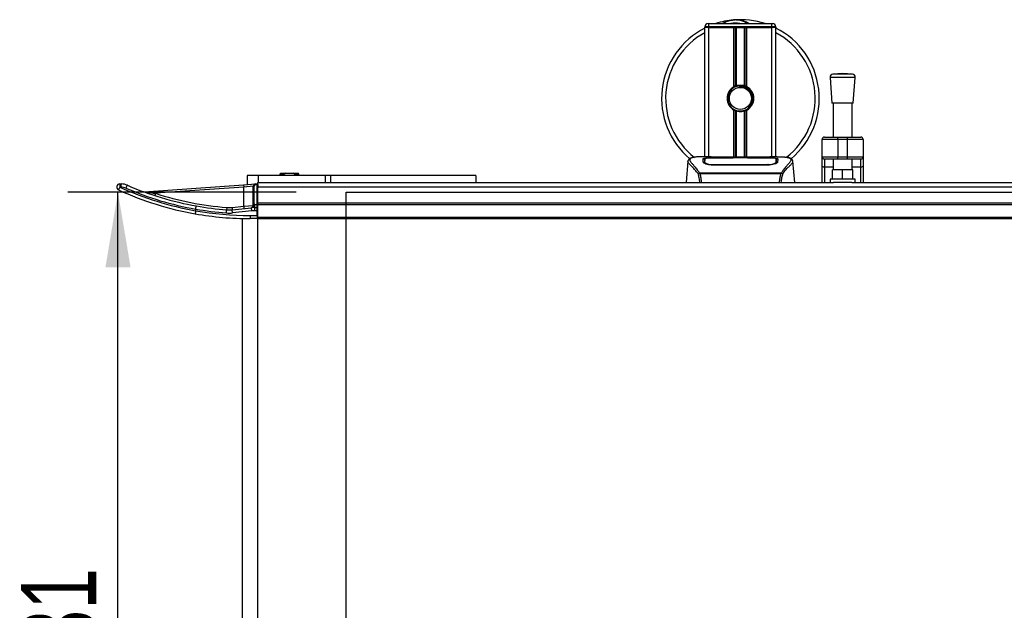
# Model space of a CAD drawing. Header units: millimetres. Extents: x 0 to 420, y 0 to 297.
# Tile 4 of 103: x 52 to 91, y 105 to 128. Entities that reach past the tile are written whole.
import ezdxf

# ---------------------------------------------------------------- set-up
doc = ezdxf.new("R2010")
doc.units = ezdxf.units.MM
doc.layers.add('QUOTE', color=174, linetype='Continuous')
doc.styles.add('SLDTEXTSTYLE3', font='TXT', dxfattribs={"width": 0.75})
doc.dimstyles.new('SLDDIMSTYLE1', dxfattribs={"dimtxt": 3, "dimasz": 3, "dimexe": 0, "dimexo": 0.0625, "dimgap": 0.75, "dimtad": 1, "dimlfac": 15.901878, "dimrnd": 1e-09, "dimzin": 12, "dimdsep": 46, "dimtxsty": 'SLDTEXTSTYLE3', "dimsah": 1, "dimcen": 0.09, "dimadec": 0, "dimazin": 3, "dimtfac": 1, "dimtdec": 3, "dimtofl": 0, "dimtmove": 0, "dimatfit": 3, "dimfxl": 0, "dimfrac": 2, "dimtolj": 1, "dimtzin": 12, "dimarcsym": 0})

# ---------------------------------------------------------------- blocks, each defined once
blk = doc.blocks.new('_D_1')
at = {"layer": 'QUOTE'}
for p, q in [((62.915, 121.423), (53.812, 121.423)), ((55.812, 88.031), (55.812, 121.423)), ((62.915, 88.031), (53.812, 88.031))]:
    blk.add_line(p, q, dxfattribs=at)
for points in [[(55.812, 121.423), (55.312, 118.423), (56.312, 118.423)], [(55.812, 88.031), (56.312, 91.031), (55.312, 91.031)]]:
    blk.add_solid(points, dxfattribs=at)
at = {"layer": 'QUOTE', "insert": (51.945, 101.402), "char_height": 3, "attachment_point": 1, "rotation": 90, "style": 'SLDTEXTSTYLE3'}
blk.add_mtext('531', dxfattribs=at)

msp = doc.modelspace()

# ---------------------------------------------------------------- linework, layer by layer
at = {"color": 7, "linetype": 'Continuous', "lineweight": 25}
for p, q in [((79.37823, 128.02584), (79.22102, 128.02584)), ((79.22102, 127.9944), (79.22102, 128.02584)), ((79.34679, 128.15161), (79.37823, 128.15161)), ((79.37823, 128.02584), (79.37823, 128.15161)), ((79.37823, 128.15161), (81.89366, 128.15161)), ((79.37823, 128.02584), (79.37823, 127.9944)), ((81.89366, 128.02584), (79.37823, 128.02584)), ((81.89366, 128.15161), (81.9251, 128.15161)), ((81.89366, 128.02584), (81.89366, 128.15161)), ((82.05087, 128.02584), (81.89366, 128.02584)), ((81.89366, 127.9944), (81.89366, 128.02584)), ((82.05087, 128.02584), (82.05087, 127.9944)), ((79.22102, 122.83778), (79.22102, 127.9944)), ((79.37823, 127.9944), (79.22102, 127.9944)), ((79.37823, 127.9944), (79.22102, 127.9944)), ((80.37497, 127.9944), (79.37823, 127.9944)), ((79.37823, 127.9944), (81.89366, 127.9944)), ((79.37823, 122.83778), (79.37823, 127.9944)), ((80.37497, 125.63103), (80.37497, 127.9944)), ((80.44314, 125.66309), (80.44314, 127.9944)), ((80.47924, 125.67559), (80.47924, 127.9944)), ((80.79265, 125.67559), (80.79265, 127.9944)), ((80.82875, 125.66309), (80.82875, 127.9944)), ((80.89692, 125.63103), (80.89692, 127.9944)), ((81.89366, 127.9944), (80.89692, 127.9944)), ((82.05087, 127.9944), (81.89366, 127.9944)), ((82.05087, 127.9944), (81.89366, 127.9944)), ((81.89366, 122.83778), (81.89366, 127.9944)), ((82.05087, 122.83778), (82.05087, 127.9944)), ((84.71225, 126.16619), (84.32501, 126.13664)), ((85.0995, 126.13664), (84.32501, 126.13664)), ((85.0995, 126.13664), (84.71225, 126.16619)), ((80.59232, 125.66574), (80.59578, 125.62602)), ((84.20917, 126.00167), (84.28777, 124.97136)), ((85.21534, 126.00167), (84.20917, 126.00167)), ((85.13673, 124.97136), (85.21534, 126.00167)), ((85.13673, 124.97136), (84.28777, 124.97136)), ((84.33494, 124.97136), (84.33494, 123.62385)), ((85.08957, 123.62385), (85.08957, 124.97136)), ((80.37497, 122.82075), (80.37497, 124.69806)), ((80.44314, 122.82075), (80.44314, 124.666)), ((80.47924, 122.82075), (80.47924, 124.6535)), ((80.79265, 122.82075), (80.79265, 124.6535)), ((80.82875, 122.82075), (80.82875, 124.666)), ((80.89692, 122.82075), (80.89692, 124.69806)), ((84.5236, 123.52952), (83.89474, 123.52952)), ((83.89474, 122.83778), (83.89474, 123.52952)), ((83.98907, 123.62385), (84.5236, 123.62385)), ((84.5236, 123.52952), (84.5236, 123.62385)), ((84.5236, 123.62385), (84.90091, 123.62385)), ((84.90091, 123.52952), (84.5236, 123.52952)), ((84.5236, 123.52952), (84.5236, 122.83778)), ((84.90091, 123.52952), (84.90091, 123.62385)), ((84.90091, 123.62385), (85.43544, 123.62385)), ((84.90091, 122.83778), (84.90091, 123.52952)), ((85.52977, 123.52952), (84.90091, 123.52952)), ((85.52977, 123.52952), (85.52977, 122.83778)), ((78.54258, 122.65311), (78.46911, 121.81339)), ((78.54244, 122.65063), (78.54368, 122.65301)), ((79.4694, 122.83778), (79.17581, 122.83778)), ((79.20979, 122.65335), (79.20973, 122.64508)), ((80.38435, 122.7876), (79.52507, 122.78771)), ((79.5283, 122.52416), (79.5277, 122.50045)), ((79.53544, 122.7927), (80.35296, 122.7927)), ((79.53544, 122.7877), (79.53544, 122.7927)), ((81.57954, 122.82075), (79.69234, 122.82075)), ((81.5795, 122.8207), (79.69239, 122.8207)), ((80.35296, 122.80414), (80.91893, 122.80414)), ((80.35296, 122.80414), (80.35296, 122.7927)), ((80.35296, 122.7927), (80.35296, 122.7876)), ((80.38435, 122.7876), (80.38435, 122.79959)), ((80.88744, 122.79959), (80.38435, 122.79959)), ((80.88743, 122.7876), (80.88744, 122.79959)), ((80.88744, 122.79959), (80.88744, 122.7876)), ((80.91893, 122.80414), (80.91893, 122.7927)), ((80.91893, 122.7927), (81.73644, 122.7927)), ((80.91893, 122.7927), (80.91893, 122.7876)), ((81.73565, 122.52414), (81.73587, 122.52414)), ((81.73644, 122.7877), (81.73644, 122.7927)), ((82.09627, 122.83778), (81.80802, 122.83778)), ((81.98731, 122.83385), (81.97552, 122.8326)), ((82.05908, 122.62201), (82.06015, 122.5792)), ((82.06212, 122.6514), (82.06148, 122.75825)), ((82.0624, 122.60659), (82.06211, 122.6514)), ((82.72945, 122.65063), (82.7282, 122.65301)), ((82.80277, 121.81339), (82.72931, 122.65311)), ((83.89474, 122.83778), (84.5236, 122.83778)), ((83.89474, 122.47576), (83.89474, 122.83778)), ((84.5236, 122.74345), (83.98907, 122.74345)), ((83.98907, 122.74345), (83.98907, 122.42166)), ((84.33494, 122.74345), (84.33494, 122.31647)), ((84.5236, 122.83778), (84.90091, 122.83778)), ((84.5236, 122.74345), (84.5236, 122.83778)), ((84.90091, 122.74345), (84.5236, 122.74345)), ((84.90091, 122.83778), (85.52977, 122.83778)), ((84.90091, 122.74345), (84.90091, 122.83778)), ((85.43544, 122.74345), (84.90091, 122.74345)), ((85.08957, 122.31647), (85.08957, 122.74345)), ((85.43544, 122.42166), (85.43544, 122.74345)), ((85.52977, 122.83778), (85.52977, 122.47576)), ((62.30478, 122.17748), (62.27333, 122.14603)), ((62.27333, 122.14603), (62.27333, 122.08315)), ((62.44208, 122.14603), (62.27333, 122.14603)), ((62.30478, 122.17748), (62.50656, 122.17748)), ((62.50656, 122.17748), (62.44208, 122.14603)), ((62.44208, 122.08315), (62.44208, 122.14603)), ((62.50656, 122.17748), (62.79474, 122.17748)), ((62.85921, 122.14603), (62.79474, 122.17748)), ((62.79474, 122.17748), (62.99652, 122.17748)), ((62.85921, 122.08315), (62.85921, 122.14603)), ((63.02796, 122.14603), (62.85921, 122.14603)), ((63.02796, 122.14603), (62.99652, 122.17748)), ((63.02796, 122.08315), (63.02796, 122.14603)), ((78.99622, 122.17797), (79.00313, 122.19426)), ((79.00313, 122.19426), (82.26956, 122.19426)), ((82.253, 122.15903), (79.01882, 122.15903)), ((81.73644, 122.49991), (79.53544, 122.49991)), ((82.26956, 122.19426), (82.27551, 122.17821)), ((83.89474, 121.81339), (83.89474, 122.47576)), ((84.33494, 122.42166), (83.98907, 122.42166)), ((83.98907, 122.42166), (83.98907, 121.81339)), ((84.3035, 121.93916), (84.3035, 122.31647)), ((84.71225, 122.31647), (84.3035, 122.31647)), ((84.71225, 121.93916), (84.71225, 122.31647)), ((85.12101, 122.31647), (84.71225, 122.31647)), ((85.43544, 122.42166), (85.08957, 122.42166)), ((85.12101, 121.93916), (85.12101, 122.31647)), ((85.43544, 121.81339), (85.43544, 122.42166)), ((85.52977, 122.47576), (85.52977, 121.81339)), ((55.8913, 121.7505), (55.9384, 121.7505)), ((60.82038, 121.71619), (61.29202, 121.74917)), ((60.96276, 122.08315), (60.96276, 121.72614)), ((61.40296, 122.08315), (60.96276, 122.08315)), ((61.29202, 121.74917), (61.3593, 121.75387)), ((61.29202, 121.74917), (61.29422, 121.7178)), ((61.3593, 121.75387), (61.36149, 121.7225)), ((61.39293, 121.81339), (84.34403, 121.81339)), ((61.39293, 121.7225), (61.39293, 121.81339)), ((64.08931, 122.08315), (61.40296, 122.08315)), ((61.40296, 122.08315), (61.40296, 121.81339)), ((64.08931, 121.81339), (64.08931, 122.08315)), ((64.28567, 122.08315), (64.08931, 122.08315)), ((70.08118, 122.08315), (64.28567, 122.08315)), ((64.28567, 122.08315), (64.28567, 121.81339)), ((67.14945, 122.08472), (67.14945, 122.08315)), ((67.65187, 122.08315), (67.65187, 122.08472)), ((70.08118, 122.08315), (70.08118, 121.81339)), ((84.20917, 121.93916), (84.20917, 121.81339)), ((85.21534, 121.93916), (84.20917, 121.93916)), ((85.08048, 121.81339), (84.34403, 121.81339)), ((85.08048, 121.81339), (111.8565, 121.81339)), ((85.21534, 121.81339), (85.21534, 121.93916)), ((55.92743, 121.62473), (55.88033, 121.62473)), ((56.85885, 121.43917), (60.82038, 121.71619)), ((57.30462, 121.37578), (57.27537, 121.2861)), ((60.82696, 121.62209), (57.30462, 121.37578)), ((60.82038, 121.71619), (60.82696, 121.62209)), ((61.20428, 121.65507), (60.82696, 121.62209)), ((60.82696, 120.86266), (60.82696, 121.62209)), ((61.20428, 121.65507), (61.23572, 121.65507)), ((61.20428, 120.93257), (61.20428, 121.65507)), ((61.23572, 121.65507), (61.23572, 120.93257)), ((61.36149, 121.7225), (61.29422, 121.7178)), ((61.36149, 121.7225), (61.39293, 121.7225)), ((61.36149, 120.93299), (61.36149, 121.7225)), ((61.39293, 121.7225), (61.39293, 121.59775)), ((61.39293, 121.64117), (218.60707, 121.64117)), ((61.39293, 120.99588), (61.39293, 121.59775)), ((61.39293, 120.99588), (218.60707, 120.99588)), ((61.39293, 120.93299), (61.39293, 120.99588)), ((58.90964, 120.6812), (58.90981, 120.68311)), ((58.90997, 120.74695), (58.90981, 120.74503)), ((58.90981, 120.74503), (58.90981, 120.68311)), ((60.13499, 120.59166), (60.14457, 120.71706)), ((60.15175, 120.81112), (60.14457, 120.71706)), ((60.36117, 120.81403), (60.82696, 120.86266)), ((60.36117, 120.81403), (60.37097, 120.72021)), ((60.37097, 120.72021), (61.13915, 120.80042)), ((60.38403, 120.59512), (60.37097, 120.72021)), ((61.15221, 120.67533), (60.38403, 120.59512)), ((60.82696, 120.86266), (61.20428, 120.89221)), ((60.82696, 120.86266), (60.83676, 120.76885)), ((61.15221, 120.67533), (61.13915, 120.80042)), ((61.20428, 120.89221), (61.20428, 120.93257)), ((61.20428, 120.93257), (61.23572, 120.93257)), ((61.26976, 120.80722), (61.26976, 120.93299)), ((61.26976, 120.93299), (61.36149, 120.93299)), ((61.26976, 120.68145), (61.26976, 120.80722)), ((61.26976, 120.80722), (61.36149, 120.80722)), ((61.36149, 120.68145), (61.26976, 120.68145)), ((61.36149, 120.80722), (61.36149, 120.93299)), ((61.39293, 120.93299), (61.36149, 120.93299)), ((61.36149, 120.68145), (61.36149, 120.80722)), ((61.36149, 120.49279), (61.36149, 120.68145)), ((61.39293, 120.68145), (61.36149, 120.68145)), ((61.39293, 120.93299), (218.60707, 120.93299)), ((61.39293, 120.4299), (61.39293, 120.93299)), ((60.76408, 120.37095), (60.76408, 89.08246)), ((61.07851, 120.49279), (61.07851, 120.36702)), ((61.07851, 120.49279), (61.36149, 120.49279)), ((61.36149, 120.36702), (61.07851, 120.36702)), ((61.36149, 120.49279), (61.36149, 120.36702)), ((61.36149, 120.49279), (61.39293, 120.49279)), ((61.39293, 120.4299), (218.60707, 120.4299)), ((61.39293, 120.36702), (61.39293, 120.4299)), ((61.39293, 120.36702), (218.60707, 120.36702)), ((61.39293, 89.0864), (61.39293, 120.36702))]:
    msp.add_line(p, q, dxfattribs=at)
at = {"color": 7, "linetype": 'Continuous'}
for p, q in [((64.91453, 88.03057), (64.91453, 121.42285)), ((64.91453, 121.42285), (215.08547, 121.42285))]:
    msp.add_line(p, q, dxfattribs=at)
at = {"color": 7, "linetype": 'Continuous', "lineweight": 25, "flags": 128}
for points in [[(81.74682, 122.78771), (81.33101, 122.78764), (80.88743, 122.7876)], [(81.74359, 122.52417), (81.73644, 122.52414), (81.73587, 122.52414)], [(83.98907, 122.42166), (83.97067, 122.4227), (83.95297, 122.42577), (83.93666, 122.43077), (83.92237, 122.4375), (83.91064, 122.4457), (83.90192, 122.45506), (83.89655, 122.46521), (83.89474, 122.47576)], [(85.52977, 122.47576), (85.52795, 122.46521), (85.52259, 122.45506), (85.51387, 122.4457), (85.50214, 122.4375), (85.48784, 122.43077), (85.47154, 122.42577), (85.45384, 122.4227), (85.43544, 122.42166)]]:
    msp.add_lwpolyline(points, dxfattribs=at)
at = {"color": 7, "linetype": 'Continuous', "lineweight": 25}
msp.add_circle((80.63594, 125.16454), 0.4402, dxfattribs=at)
for centre, radius, start, end in [((79.34679, 128.02584), 0.12577, 90, 180), ((80.63594, 125.16454), 3.14428, 94.974241, 108.194872), ((80.43419, 127.48255), 0.81751, 54.926098, 125.073902), ((80.43419, 127.48255), 0.69174, 75.287788, 104.712212), ((80.63594, 125.16454), 3.14428, 71.805128, 94.974241), ((81.9251, 128.02584), 0.12577, 0, 90), ((80.63594, 125.16454), 3.14428, 116.743684, 229.984768), ((80.63594, 125.16454), 2.98219, 118.324088, 232.137337), ((80.63594, 125.16454), 3.14428, 310.046839, 63.256316), ((80.63594, 125.16454), 2.98219, 308.047069, 61.675912), ((84.33457, 126.01123), 0.12577, 94.362914, 184.362914), ((85.08993, 126.01123), 0.12577, 355.637086, 85.637086), ((80.63594, 125.16454), 0.50309, 94.974241, 274.974241), ((80.63594, 125.16454), 0.53453, 111.143405, 119.224658), ((80.63594, 125.16454), 0.53453, 60.775342, 68.856595), ((80.63594, 125.16454), 0.53453, 119.224658, 240.775342), ((80.63594, 125.16454), 0.53453, 299.224658, 60.775342), ((80.63594, 125.16454), 0.53453, 240.775342, 248.856595), ((80.63594, 125.16454), 0.53453, 291.143405, 299.224658), ((83.98907, 123.52952), 0.09433, 90, 180), ((85.43544, 123.52952), 0.09433, 0, 90), ((83.98907, 122.83778), 0.09433, 180, 270), ((85.43544, 122.83778), 0.09433, 270, 0), ((55.8913, 121.62473), 0.12577, 90, 245.380023), ((56.24932, 121.65594), 0.3703, 165.204055, 184.833806), ((56.29642, 121.65594), 0.3703, 165.204055, 184.833806), ((55.9384, 121.12165), 0.62886, 66.501882, 90), ((61.2986, 121.65507), 0.09433, 94, 180), ((61.36149, 121.7225), 0.03144, 0, 94), ((56.218, 121.43769), 0.38601, 151.016811, 169.143549), ((61.07851, 132.94415), 12.57713, 245.380023, 259.995092), ((61.06754, 132.94415), 12.45136, 245.380023, 260.019883), ((55.92743, 121.12165), 0.50309, 66.501882, 90), ((56.52543, 121.44632), 0.42025, 143.150751, 161.019053), ((61.06754, 132.94415), 12.38847, 246.501882, 259.969473), ((61.07851, 132.94415), 12.2627, 246.501882, 259.94378), ((56.85227, 121.53327), 0.09433, 249.676927, 274), ((61.07851, 132.94415), 12.16837, 251.93242, 265.63208), ((61.2986, 121.65507), 0.06289, 94, 180), ((61.07851, 132.94415), 12.57713, 259.995092, 270), ((61.07851, 132.94415), 12.45136, 259.969433, 270), ((61.07851, 132.94415), 12.38847, 259.91877, 265.63208), ((61.07851, 132.94415), 12.2627, 259.94378, 265.63208), ((60.24036, 121.97112), 1.38348, 265.63208, 275.960784), ((60.24036, 121.97112), 1.25771, 265.63208, 275.960784), ((60.24036, 121.97112), 1.16338, 265.63208, 275.960784), ((61.10995, 120.89221), 0.09433, 275.960784, 0), ((61.12631, 120.88285), 0.08342, 278.85444, 353.11241), ((61.26976, 119.54951), 1.25771, 90, 95.960784), ((61.26976, 119.54951), 1.13194, 90, 95.960784), ((61.26976, 119.54951), 1.38348, 90, 91.409859), ((61.36149, 120.77578), 0.03144, 0, 90), ((61.36149, 120.39846), 0.03144, 270, 0)]:
    msp.add_arc(centre, radius, start, end, dxfattribs=at)
for points, knots in [([(79.9069, 128.15161), (79.91201, 128.15498), (79.99556, 128.21003), (80.14951, 128.2636), (80.30066, 128.2915), (80.36278, 128.29694), (80.36331, 128.29699)], [0, 0, 0, 0, 0.03729849, 0.60902041, 0.99664446, 1, 1, 1, 1]), ([(80.36331, 128.29699), (80.36384, 128.29703), (80.37821, 128.29829), (80.39268, 128.29773), (80.40661, 128.29719)], [0, 0, 0, 0, 0.03710938, 1, 1, 1, 1]), ([(80.44964, 128.29726), (80.48329, 128.29813), (80.60825, 128.30139), (80.77613, 128.25971), (80.92628, 128.20035), (80.98488, 128.16388), (81.00459, 128.15161)], [0, 0, 0, 0, 0.17640166, 0.65503379, 0.8840221, 1, 1, 1, 1]), ([(80.44314, 125.66309), (80.44443, 125.66359), (80.44835, 125.66509), (80.45658, 125.66812), (80.46754, 125.6719), (80.47527, 125.67437), (80.47896, 125.6755), (80.47924, 125.67559)], [0, 0, 0, 0, 0.13279182, 0.40328924, 0.68794599, 0.97624213, 1, 1, 1, 1]), ([(80.47924, 125.67559), (80.49408, 125.67974), (80.54452, 125.69384), (80.63698, 125.70292), (80.72982, 125.69299), (80.7764, 125.68009), (80.79265, 125.67559)], [0, 0, 0, 0, 0.15316231, 0.52061175, 0.83276392, 1, 1, 1, 1]), ([(80.59232, 125.66574), (80.65597, 125.66427), (80.78503, 125.66129), (80.95762, 125.56639), (81.08387, 125.41917), (81.14733, 125.23364), (81.1341, 125.04148), (81.07297, 124.88889), (81.00174, 124.82858), (80.97813, 124.80859)], [0, 0, 0, 0, 0.1532567, 0.3107756, 0.4622177, 0.61755972, 0.7743655, 0.92518437, 1, 1, 1, 1]), ([(80.79265, 125.67559), (80.79453, 125.675), (80.79973, 125.67339), (80.80913, 125.67028), (80.81998, 125.66644), (80.82582, 125.66421), (80.82875, 125.66309)], [0, 0, 0, 0, 0.15557258, 0.42978375, 0.7145238, 1, 1, 1, 1]), ([(80.67956, 124.66335), (80.73446, 124.67492), (80.84424, 124.69806), (80.98253, 124.79943), (81.0811, 124.93705), (81.12729, 125.09957), (81.11609, 125.26623), (81.05102, 125.4184), (80.93972, 125.53939), (80.79571, 125.61444), (80.67526, 125.63276), (80.60931, 125.62717), (80.59578, 125.62602)], [0, 0, 0, 0, 0.11029899, 0.22059797, 0.33089694, 0.4412694, 0.54893858, 0.65628707, 0.76369695, 0.86864917, 0.97304725, 1, 1, 1, 1]), ([(80.47924, 124.6535), (80.47843, 124.65375), (80.4744, 124.65499), (80.46633, 124.6576), (80.45546, 124.66136), (80.44767, 124.66425), (80.44402, 124.66566), (80.44314, 124.666)], [0, 0, 0, 0, 0.06768855, 0.33799524, 0.61961326, 0.90796392, 1, 1, 1, 1]), ([(80.79265, 124.6535), (80.76094, 124.6455), (80.69648, 124.62922), (80.5894, 124.62878), (80.51763, 124.64209), (80.4839, 124.65212), (80.47924, 124.6535)], [0, 0, 0, 0, 0.31763159, 0.64587204, 0.9510876, 1, 1, 1, 1]), ([(80.82875, 124.666), (80.82821, 124.66579), (80.82515, 124.66461), (80.8183, 124.66205), (80.80763, 124.65829), (80.7987, 124.65537), (80.79394, 124.6539), (80.79265, 124.6535)], [0, 0, 0, 0, 0.05704611, 0.3223495, 0.60367528, 0.89214027, 1, 1, 1, 1]), ([(78.94716, 122.16158), (78.92837, 122.18655), (78.87146, 122.26215), (78.77771, 122.36624), (78.67987, 122.46501), (78.60523, 122.5387), (78.55183, 122.60319), (78.54585, 122.6334), (78.54244, 122.65063)], [0, 0, 0, 0, 0.08424716, 0.25508672, 0.42672547, 0.59796341, 0.77060237, 1, 1, 1, 1]), ([(78.7477, 122.80802), (78.73493, 122.8056), (78.70238, 122.79945), (78.66514, 122.78679), (78.63455, 122.77289), (78.61593, 122.76173), (78.6029, 122.75195), (78.5938, 122.74388), (78.58727, 122.73751), (78.58295, 122.73318), (78.57999, 122.73034), (78.57866, 122.72911), (78.57792, 122.72845), (78.57735, 122.72795), (78.57696, 122.72761), (78.57658, 122.72729), (78.57608, 122.72686), (78.57547, 122.72636), (78.57449, 122.72556), (78.57347, 122.72477), (78.57218, 122.72377), (78.57037, 122.72223), (78.56952, 122.72156), (78.56719, 122.71834), (78.56647, 122.71729), (78.56594, 122.7165), (78.56538, 122.71565), (78.56457, 122.7144), (78.56292, 122.71175), (78.56087, 122.70828), (78.55392, 122.69578), (78.54673, 122.67882), (78.54412, 122.66274), (78.54261, 122.65344)], [0, 0, 0, 0, 0.13346194, 0.34016958, 0.46160951, 0.55730778, 0.62992241, 0.68217732, 0.71692903, 0.7371149, 0.74272174, 0.74460414, 0.7459796, 0.74651976, 0.74699289, 0.74743167, 0.74787155, 0.74886374, 0.75011647, 0.75397334, 0.75908593, 0.76862625, 0.78821087, 0.79094759, 0.79197558, 0.79286909, 0.79373558, 0.79468443, 0.7971036, 0.8047367, 0.8162438, 0.89371675, 1, 1, 1, 1]), ([(78.76885, 122.81102), (78.75653, 122.80849), (78.73022, 122.80308), (78.68305, 122.78833), (78.63634, 122.76392), (78.61159, 122.72191), (78.62301, 122.67586), (78.6502, 122.63283), (78.67445, 122.60118), (78.7057, 122.56419), (78.74264, 122.52272), (78.78626, 122.47424), (78.83455, 122.41855), (78.88705, 122.35377), (78.94382, 122.28081), (78.98239, 122.22453), (79.00313, 122.19426)], [0, 0, 0, 0, 0.061570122, 0.131511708, 0.27071941, 0.403375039, 0.535106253, 0.583280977, 0.633158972, 0.68442904, 0.73675836, 0.783847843, 0.838932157, 0.891573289, 0.94168727, 1, 1, 1, 1]), ([(79.17581, 122.83772), (79.17251, 122.83774), (79.16026, 122.83782), (79.13648, 122.83769), (79.10739, 122.83749), (79.0785, 122.83708), (79.04984, 122.83647), (79.01976, 122.83558), (78.9871, 122.83428), (78.94736, 122.8322), (78.90512, 122.82919), (78.86138, 122.82505), (78.81933, 122.81988), (78.78824, 122.8154), (78.77193, 122.81171), (78.76885, 122.81102)], [0, 0, 0, 0, 0.02762691, 0.10239616, 0.17945658, 0.24994161, 0.31702439, 0.38965422, 0.46782264, 0.55148696, 0.67182448, 0.76737343, 0.86398611, 0.97427426, 1, 1, 1, 1]), ([(79.14843, 122.75754), (79.15259, 122.76219), (79.1609, 122.77147), (79.22756, 122.78179), (79.32591, 122.78882), (79.43489, 122.79222), (79.50686, 122.79256), (79.53544, 122.7927)], [0, 0, 0, 0, 0.21521677, 0.43046232, 0.64509935, 0.85904026, 1, 1, 1, 1]), ([(79.15184, 122.62718), (79.1511, 122.65528), (79.14999, 122.69749), (79.14902, 122.73489), (79.14863, 122.74999), (79.14843, 122.75754)], [0, 0, 0, 0, 0.49858361, 0.74918971, 1, 1, 1, 1]), ([(79.21704, 122.74744), (79.21401, 122.74717), (79.18165, 122.74421), (79.15655, 122.73683), (79.15097, 122.72905), (79.14871, 122.72591)], [0, 0, 0, 0, 0.05806788, 0.61890898, 1, 1, 1, 1]), ([(79.53544, 122.49991), (79.49462, 122.50161), (79.41304, 122.50499), (79.30314, 122.52957), (79.21538, 122.56249), (79.16147, 122.59732), (79.15478, 122.61809), (79.15184, 122.62718)], [0, 0, 0, 0, 0.1991311, 0.39793157, 0.60588955, 0.82737965, 1, 1, 1, 1]), ([(79.21028, 122.73405), (79.21018, 122.73402), (79.20037, 122.73173), (79.20097, 122.72881), (79.20156, 122.72592)], [0, 0, 0, 0, 0.009717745, 1, 1, 1, 1]), ([(79.20156, 122.72592), (79.20183, 122.71067), (79.20236, 122.68011), (79.20336, 122.62326), (79.20385, 122.59477)], [0, 0, 0, 0, 0.49893988, 1, 1, 1, 1]), ([(79.20385, 122.59477), (79.20527, 122.58427), (79.20691, 122.57217), (79.23015, 122.55992), (79.23321, 122.5583)], [0, 0, 0, 0, 0.86801111, 1, 1, 1, 1]), ([(79.20972, 122.64508), (79.20964, 122.63117), (79.2095, 122.60727), (79.20921, 122.58176), (79.20909, 122.57108)], [0, 0, 0, 0, 0.58164119, 1, 1, 1, 1]), ([(79.21043, 122.75825), (79.21043, 122.75796), (79.21023, 122.72299), (79.20999, 122.68803), (79.20975, 122.65335)], [0, 0, 0, 0, 0.00827271, 1, 1, 1, 1]), ([(79.21043, 122.75816), (79.21023, 122.72488), (79.21002, 122.68994), (79.2098, 122.655), (79.20979, 122.65335)], [0, 0, 0, 0, 0.95264015, 1, 1, 1, 1]), ([(79.52507, 122.78771), (79.48984, 122.78744), (79.41938, 122.78692), (79.32542, 122.78258), (79.25428, 122.77567), (79.21592, 122.7672), (79.21202, 122.76077), (79.21043, 122.75816)], [0, 0, 0, 0, 0.21287602, 0.42573624, 0.63903454, 0.85331242, 1, 1, 1, 1]), ([(79.2128, 122.62201), (79.21277, 122.6237), (79.21224, 122.65493), (79.21154, 122.69413), (79.21087, 122.73293), (79.21057, 122.75009), (79.21044, 122.75794), (79.21043, 122.75816)], [0, 0, 0, 0, 0.02546624, 0.4713629, 0.73178735, 0.99246436, 1, 1, 1, 1]), ([(79.21149, 122.5695), (79.21164, 122.57555), (79.21207, 122.59305), (79.21251, 122.61056), (79.2128, 122.62201)], [0, 0, 0, 0, 0.3458763, 1, 1, 1, 1]), ([(79.2128, 122.62201), (79.21643, 122.61253), (79.22369, 122.59357), (79.27891, 122.564), (79.35987, 122.53975), (79.44814, 122.52621), (79.50584, 122.52474), (79.5283, 122.52416)], [0, 0, 0, 0, 0.21773223, 0.43557879, 0.65075483, 0.86407246, 1, 1, 1, 1]), ([(79.69239, 122.8207), (79.6711, 122.82074), (79.60239, 122.82086), (79.48982, 122.82227), (79.37497, 122.82519), (79.29682, 122.82856), (79.2601, 122.83168), (79.27642, 122.83313), (79.28457, 122.83385)], [0, 0, 0, 0, 0.08215471, 0.26513997, 0.44867114, 0.63249904, 0.81630092, 1, 1, 1, 1]), ([(79.32265, 122.82767), (79.31152, 122.82822), (79.29362, 122.82909), (79.2822, 122.83037), (79.28333, 122.83016), (79.28362, 122.8301)], [0, 0, 0, 0, 0.55060159, 0.88501525, 1, 1, 1, 1]), ([(79.28457, 122.83385), (79.35257, 122.83567), (79.46555, 122.83869), (79.63816, 122.8365), (79.75237, 122.83261), (79.81902, 122.82661), (79.83234, 122.82541)], [0, 0, 0, 0, 0.30152184, 0.50104725, 0.90023015, 1, 1, 1, 1]), ([(79.30867, 122.82847), (79.30834, 122.82865), (79.30455, 122.8308), (79.29637, 122.83298), (79.2885, 122.83356), (79.28457, 122.83385)], [0, 0, 0, 0, 0.04443315, 0.52221653, 1, 1, 1, 1]), ([(79.69239, 122.82076), (79.66473, 122.82081), (79.60685, 122.82092), (79.52229, 122.82193), (79.4427, 122.82348), (79.37673, 122.82539), (79.33598, 122.82689), (79.32378, 122.8276), (79.32265, 122.82767)], [0, 0, 0, 0, 0.18189708, 0.38061319, 0.58093849, 0.78035725, 0.97967552, 1, 1, 1, 1]), ([(79.5283, 122.52416), (79.53068, 122.52416), (79.78233, 122.52342), (80.51811, 122.52429), (81.25151, 122.5242), (81.73565, 122.52414)], [0, 0, 0, 0, 0.00323915, 0.34201142, 1, 1, 1, 1]), ([(79.85593, 122.82075), (79.85215, 122.8221), (79.84452, 122.82483), (79.83643, 122.82522), (79.83234, 122.82541)], [0, 0, 0, 0, 0.495247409, 1, 1, 1, 1]), ([(81.43954, 122.82541), (81.43545, 122.82522), (81.42736, 122.82483), (81.41973, 122.8221), (81.41596, 122.82075)], [0, 0, 0, 0, 0.50476564, 1, 1, 1, 1]), ([(81.43954, 122.82541), (81.48151, 122.82868), (81.55126, 122.83411), (81.70781, 122.83766), (81.84911, 122.83958), (81.96427, 122.83481), (81.98731, 122.83385)], [0, 0, 0, 0, 0.301437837, 0.500953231, 0.900140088, 1, 1, 1, 1]), ([(81.97323, 122.8291), (81.96295, 122.82841), (81.93701, 122.82667), (81.84721, 122.82377), (81.72218, 122.82123), (81.62705, 122.82088), (81.5795, 122.8207)], [0, 0, 0, 0, 0.17981299, 0.45378319, 0.72700373, 1, 1, 1, 1]), ([(81.73644, 122.7927), (81.77986, 122.79239), (81.86669, 122.79179), (81.98247, 122.78681), (82.06996, 122.77871), (82.11688, 122.76855), (82.12156, 122.76071), (82.12346, 122.75754)], [0, 0, 0, 0, 0.21341182, 0.42681727, 0.64048529, 0.85457431, 1, 1, 1, 1]), ([(82.12004, 122.62718), (82.11517, 122.61516), (82.10543, 122.5911), (82.03429, 122.55206), (81.93077, 122.51889), (81.82355, 122.50182), (81.75769, 122.50038), (81.73644, 122.49991)], [0, 0, 0, 0, 0.2254673, 0.45085364, 0.67736923, 0.89591171, 1, 1, 1, 1]), ([(81.74359, 122.52417), (81.77888, 122.52551), (81.84945, 122.52821), (81.94353, 122.54763), (82.01467, 122.57374), (82.05315, 122.6002), (82.05736, 122.61568), (82.05908, 122.62201)], [0, 0, 0, 0, 0.2128654, 0.42572184, 0.63872248, 0.85234986, 1, 1, 1, 1]), ([(81.74451, 122.48784), (81.7445, 122.48813), (81.7442, 122.50023), (81.74389, 122.51234), (81.74359, 122.52417)], [0, 0, 0, 0, 0.02342788, 1, 1, 1, 1]), ([(82.06145, 122.75816), (82.05802, 122.76197), (82.05117, 122.76959), (81.99663, 122.7783), (81.9163, 122.78435), (81.82783, 122.78731), (81.76968, 122.78759), (81.74682, 122.78771)], [0, 0, 0, 0, 0.21612272, 0.43228358, 0.64748247, 0.86145988, 1, 1, 1, 1]), ([(81.98731, 122.83385), (81.99197, 122.83353), (82.00674, 122.83254), (82.00677, 122.83093), (81.98008, 122.82948), (81.97323, 122.8291)], [0, 0, 0, 0, 0.25540478, 0.808946, 1, 1, 1, 1]), ([(81.98945, 122.8303), (81.98947, 122.8303), (81.99041, 122.83047), (81.98608, 122.82981), (81.97785, 122.82929), (81.97323, 122.829)], [0, 0, 0, 0, 0.00626083, 0.44327513, 1, 1, 1, 1]), ([(82.02877, 122.55302), (82.0391, 122.55898), (82.06375, 122.57323), (82.06646, 122.58685), (82.06803, 122.59477)], [0, 0, 0, 0, 0.41900897, 1, 1, 1, 1]), ([(82.06145, 122.75816), (82.06145, 122.75794), (82.06122, 122.74457), (82.06078, 122.71987), (82.06, 122.67436), (82.05944, 122.64256), (82.05911, 122.6237), (82.05908, 122.62201)], [0, 0, 0, 0, 0.0075194, 0.45666513, 0.71535566, 0.97452521, 1, 1, 1, 1]), ([(82.06211, 122.6514), (82.0621, 122.653), (82.06198, 122.67071), (82.06176, 122.70629), (82.06156, 122.74029), (82.06145, 122.75816)], [0, 0, 0, 0, 0.04480435, 0.49764008, 1, 1, 1, 1]), ([(82.06277, 122.57202), (82.06266, 122.58225), (82.06237, 122.60747), (82.06224, 122.631), (82.06216, 122.64498)], [0, 0, 0, 0, 0.40550496, 1, 1, 1, 1]), ([(82.12318, 122.72591), (82.12115, 122.73073), (82.11842, 122.73722), (82.08776, 122.74172), (82.07988, 122.74288)], [0, 0, 0, 0, 0.74296977, 1, 1, 1, 1]), ([(82.09627, 122.83772), (82.10241, 122.83774), (82.13748, 122.83783), (82.2121, 122.83713), (82.29297, 122.83425), (82.35294, 122.8302), (82.38322, 122.82765), (82.41169, 122.82481), (82.43636, 122.82193), (82.46063, 122.81866), (82.48215, 122.81519), (82.49853, 122.8123), (82.50663, 122.81053), (82.50763, 122.81031)], [0, 0, 0, 0, 0.04881498, 0.27892257, 0.54515535, 0.62717383, 0.69834333, 0.75858144, 0.82840444, 0.87364995, 0.93389274, 0.99178224, 1, 1, 1, 1]), ([(82.12346, 122.75754), (82.12326, 122.75003), (82.12277, 122.73121), (82.12176, 122.69231), (82.12062, 122.64891), (82.12004, 122.62718)], [0, 0, 0, 0, 0.249392, 0.62414375, 1, 1, 1, 1]), ([(82.50763, 122.81031), (82.51349, 122.80908), (82.52594, 122.80647), (82.54363, 122.80198), (82.56062, 122.79704), (82.58879, 122.78745), (82.62182, 122.77141), (82.64999, 122.74352), (82.65766, 122.70809), (82.64239, 122.66185), (82.59988, 122.60237), (82.5312, 122.52484), (82.43815, 122.42095), (82.35651, 122.31921), (82.29981, 122.23989), (82.27942, 122.20913), (82.26956, 122.19426)], [0, 0, 0, 0, 0.02969414, 0.06305591, 0.09492768, 0.12531521, 0.23205808, 0.32960303, 0.43327649, 0.53202469, 0.63076786, 0.73507022, 0.83793216, 0.94137578, 0.97165063, 1, 1, 1, 1]), ([(82.32474, 122.1616), (82.34353, 122.18656), (82.40043, 122.26216), (82.49418, 122.36624), (82.59202, 122.46501), (82.66665, 122.5387), (82.72006, 122.60319), (82.72603, 122.6334), (82.72945, 122.65063)], [0, 0, 0, 0, 0.0842305, 0.25507317, 0.42671503, 0.59795609, 0.7705982, 1, 1, 1, 1]), ([(82.72928, 122.65344), (82.72777, 122.66274), (82.72516, 122.67882), (82.71796, 122.69578), (82.71102, 122.70828), (82.70897, 122.71176), (82.70731, 122.7144), (82.70651, 122.71565), (82.70595, 122.7165), (82.70542, 122.71729), (82.7047, 122.71834), (82.70237, 122.72155), (82.70146, 122.72228), (82.69936, 122.72406), (82.69785, 122.7252), (82.69642, 122.72635), (82.69581, 122.72685), (82.69531, 122.72728), (82.69493, 122.72761), (82.69454, 122.72794), (82.69396, 122.72845), (82.69301, 122.72931), (82.69179, 122.73045), (82.68883, 122.73327), (82.68463, 122.73749), (82.67809, 122.74388), (82.66901, 122.75194), (82.65597, 122.76171), (82.63737, 122.77288), (82.60675, 122.78676), (82.57163, 122.79885), (82.54148, 122.80461), (82.53106, 122.8066)], [0, 0, 0, 0, 0.10895151, 0.18836403, 0.20015725, 0.20797863, 0.21045693, 0.21142904, 0.21231706, 0.21323322, 0.21428764, 0.21709508, 0.23718398, 0.24934952, 0.25616294, 0.25744907, 0.25846748, 0.25891857, 0.25936812, 0.25985246, 0.2604052, 0.2618126, 0.26492315, 0.26948017, 0.29015729, 0.32576371, 0.37931044, 0.4537257, 0.55180182, 0.67626306, 0.8881219, 1, 1, 1, 1]), ([(78.94721, 122.16168), (78.95143, 122.16407), (78.95994, 122.16891), (78.97652, 122.17489), (78.98919, 122.17745), (78.99586, 122.17815), (78.99623, 122.17819)], [0, 0, 0, 0, 0.32361461, 0.65359013, 0.98086966, 1, 1, 1, 1]), ([(79.02391, 121.81339), (79.01449, 121.87262), (78.99527, 121.99342), (78.96344, 122.10487), (78.94721, 122.16168)], [0, 0, 0, 0, 0.49025565, 1, 1, 1, 1]), ([(79.01882, 122.15903), (79.01867, 122.15914), (79.01044, 122.16503), (79.00326, 122.17156), (78.99622, 122.17797)], [0, 0, 0, 0, 0.01890165, 1, 1, 1, 1]), ([(79.01882, 122.15903), (79.0314, 122.10324), (79.05653, 121.99189), (79.0755, 121.8745), (79.07824, 121.81366), (79.07825, 121.81339)], [0, 0, 0, 0, 0.49992462, 0.99775327, 1, 1, 1, 1]), ([(82.19269, 121.81339), (82.19933, 121.87343), (82.21252, 121.99269), (82.23957, 122.10384), (82.253, 122.15903)], [0, 0, 0, 0, 0.50345062, 1, 1, 1, 1]), ([(82.32468, 122.16169), (82.30878, 122.10506), (82.27743, 121.99343), (82.25818, 121.87282), (82.24869, 121.81339)], [0, 0, 0, 0, 0.50728505, 1, 1, 1, 1]), ([(82.27573, 122.17803), (82.26847, 122.17178), (82.26108, 122.16542), (82.25315, 122.15915), (82.253, 122.15903)], [0, 0, 0, 0, 0.98124308, 1, 1, 1, 1]), ([(82.27561, 122.1782), (82.276, 122.17816), (82.28269, 122.17746), (82.29537, 122.1749), (82.31195, 122.16893), (82.32047, 122.16409), (82.32468, 122.16169)], [0, 0, 0, 0, 0.0200108, 0.34699568, 0.67667396, 1, 1, 1, 1]), ([(56.85885, 121.43917), (56.85923, 121.43911), (56.85987, 121.43901), (56.86628, 121.43803), (56.88541, 121.4351), (56.93759, 121.42719), (57.06841, 121.40783), (57.19829, 121.38976), (57.29378, 121.37721), (57.30462, 121.37578)], [0, 0, 0, 0, 0.01879798, 0.03165434, 0.07931573, 0.17342153, 0.39125631, 0.93087712, 1, 1, 1, 1]), ([(58.90964, 120.6812), (58.90726, 120.6673), (58.90249, 120.63948), (58.89695, 120.60259), (58.89343, 120.57464), (58.89254, 120.56109), (58.89306, 120.5584), (58.89342, 120.55829), (58.89345, 120.55828)], [0, 0, 0, 0, 0.21652548, 0.43304761, 0.64966461, 0.86647135, 0.99009853, 1, 1, 1, 1]), ([(58.90997, 120.74695), (58.9125, 120.76085), (58.91755, 120.78866), (58.92504, 120.82554), (58.93139, 120.85349), (58.93535, 120.86727), (58.93683, 120.86987), (58.93723, 120.86984), (58.93726, 120.86984)], [0, 0, 0, 0, 0.21443284, 0.42886266, 0.64338043, 0.85808798, 0.99029143, 1, 1, 1, 1]), ([(61.20428, 120.89221), (61.20443, 120.89038), (61.20493, 120.88457), (61.20742, 120.8776), (61.20913, 120.87284)], [0, 0, 0, 0, 0.31615634, 1, 1, 1, 1]), ([(61.20913, 120.87284), (61.21001, 120.87032), (61.21416, 120.85851), (61.22119, 120.83599), (61.22667, 120.81824), (61.23115, 120.80877), (61.2334, 120.80671), (61.23482, 120.80673), (61.23485, 120.80673)], [0, 0, 0, 0, 0.07546259, 0.3531735, 0.65752826, 0.78078558, 0.99586318, 1, 1, 1, 1]), ([(61.23572, 120.93257), (61.23563, 120.91842), (61.23545, 120.89012), (61.23519, 120.8524), (61.23498, 120.82394), (61.23486, 120.80888), (61.23485, 120.80734), (61.23485, 120.80673)], [0, 0, 0, 0, 0.21479795, 0.42959219, 0.64435115, 0.85902892, 1, 1, 1, 1])]:
    msp.add_open_spline(points, degree=3, knots=knots, dxfattribs=at)

# ---------------------------------------------------------------- dimensions: what is measured, and where the dimension line sits
at = {"layer": 'QUOTE'}
dim = msp.add_linear_dim(base=(53.43091, 121.42285), p1=(64.91453, 88.03057), p2=(64.91453, 121.42285), angle=90, dimstyle='SLDDIMSTYLE1', dxfattribs=at)
dim.commit()
dim.dimension.update_dxf_attribs({"geometry": '_D_1', "text_midpoint": (53.43091, 104.72671), "dimtype": 160})

doc.saveas('drawing.dxf')
